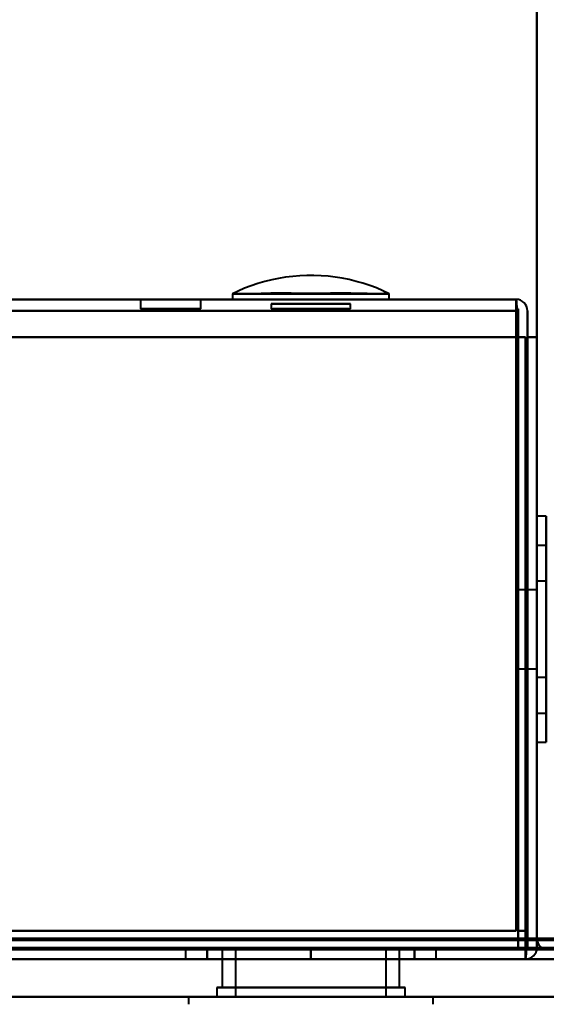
# Model space of a CAD drawing. Header units: millimetres. Extents: x -1321 to 1388, y -120 to 1267.
# Tile 54 of 88: x 355 to 383, y 126 to 178. Entities that reach past the tile are written whole.
import ezdxf

# ---------------------------------------------------------------- set-up
doc = ezdxf.new("R2010")
doc.units = ezdxf.units.MM
doc.layers.add('G-IMPT', color=8, linetype='Continuous', lineweight=40)

# ---------------------------------------------------------------- blocks, each defined once
blk = doc.blocks.new('NEXA 1500 CALQUES_dwg-769064-Droite')
at = {"layer": 'G-IMPT'}
for p, q in [((382.5, 1062.272), (382.5, 129.472)), ((366.335, 163.672), (366.335, 163.372)), ((366.335, 163.672), (366.335, 163.372)), ((366.335, 163.672), (374.665, 163.672)), ((366.335, 163.672), (374.665, 163.672)), ((366.335, 163.672), (374.665, 163.672)), ((366.335, 163.672), (374.665, 163.672)), ((374.665, 163.372), (374.665, 163.672)), ((374.665, 163.372), (374.665, 163.672)), ((381.4, 163.372), (-416.4, 163.372)), ((361.45, 163.372), (361.45, 162.872)), ((363.05, 163.372), (361.45, 163.372)), ((364.65, 163.372), (361.45, 163.372)), ((361.45, 163.372), (363.05, 163.372)), ((364.65, 163.372), (363.05, 163.372)), ((363.05, 163.372), (364.65, 163.372)), ((364.65, 162.872), (364.65, 163.372)), ((374.665, 163.372), (366.335, 163.372)), ((374.665, 163.372), (366.335, 163.372)), ((374.665, 163.372), (366.335, 163.372)), ((374.665, 163.372), (366.335, 163.372)), ((366.335, 163.372), (374.665, 163.372)), ((366.335, 163.372), (374.665, 163.372)), ((366.335, 163.372), (374.665, 163.372)), ((366.335, 163.372), (374.665, 163.372)), ((368.4, 163.144), (368.4, 162.872)), ((368.4, 163.144), (368.4, 162.872)), ((372.6, 163.144), (368.4, 163.144)), ((370.5, 163.144), (368.4, 163.144)), ((368.4, 163.144), (370.5, 163.144)), ((372.6, 163.144), (368.4, 163.144)), ((370.5, 163.144), (368.4, 163.144)), ((368.4, 163.144), (370.5, 163.144)), ((372.6, 163.144), (370.5, 163.144)), ((370.5, 163.144), (372.6, 163.144)), ((372.6, 163.144), (370.5, 163.144)), ((370.5, 163.144), (372.6, 163.144)), ((372.6, 162.872), (372.6, 163.144)), ((372.6, 162.872), (372.6, 163.144)), ((381.4, 162.772), (381.4, 163.372)), ((381.4, 162.772), (381.4, 163.372)), ((381.4, 163.372), (381.4, 162.772)), ((381.4, 163.372), (381.4, 162.772)), ((364.65, 162.872), (361.45, 162.872)), ((364.65, 162.872), (361.45, 162.872)), ((361.45, 162.872), (364.65, 162.872)), ((361.45, 162.872), (364.65, 162.872)), ((368.4, 162.872), (372.6, 162.872)), ((368.4, 162.872), (372.6, 162.872)), ((368.4, 162.872), (372.6, 162.872)), ((368.4, 162.872), (372.6, 162.872)), ((370.5, 162.872), (368.48, 162.872)), ((370.5, 162.872), (368.48, 162.872)), ((370.5, 162.872), (368.48, 162.872)), ((372.52, 162.872), (370.5, 162.872)), ((372.52, 162.872), (370.5, 162.872)), ((372.52, 162.872), (370.5, 162.872)), ((383, 151.872), (382.5, 151.872)), ((383, 151.872), (382.5, 151.872)), ((383, 151.872), (382.5, 151.872)), ((383, 151.872), (382.5, 151.872)), ((382.5, 145.872), (382.5, 151.872)), ((382.5, 151.872), (382.5, 139.872)), ((382.5, 151.872), (382.5, 145.872)), ((382.5, 145.872), (382.5, 151.872)), ((382.5, 151.872), (382.5, 139.872)), ((382.5, 151.872), (382.5, 145.872)), ((382.5, 145.872), (382.5, 151.872)), ((382.5, 151.872), (382.5, 139.872)), ((382.5, 151.872), (382.5, 145.872)), ((382.5, 145.872), (382.5, 151.872)), ((382.5, 151.872), (382.5, 139.872)), ((382.5, 151.872), (382.5, 145.872)), ((383, 139.872), (383, 151.872)), ((383, 139.872), (383, 151.872)), ((383, 151.872), (383, 139.872)), ((383, 151.872), (383, 139.872)), ((383, 139.872), (383, 151.872)), ((383, 139.872), (383, 151.872)), ((383, 151.872), (383, 139.872)), ((383, 151.872), (383, 139.872)), ((383, 139.872), (383, 151.872)), ((383, 139.872), (383, 151.872)), ((383, 151.872), (383, 139.872)), ((383, 151.872), (383, 139.872)), ((383, 139.872), (383, 151.872)), ((383, 139.872), (383, 151.872)), ((383, 151.872), (383, 139.872)), ((383, 151.872), (383, 139.872)), ((383, 150.322), (382.5, 150.322)), ((383, 150.322), (382.5, 150.322)), ((383, 150.322), (382.5, 150.322)), ((383, 150.322), (382.5, 150.322)), ((382.5, 150.322), (382.5, 145.872)), ((382.5, 145.872), (382.5, 150.322)), ((382.5, 150.322), (382.5, 145.872)), ((382.5, 145.872), (382.5, 150.322)), ((382.5, 150.322), (382.5, 145.872)), ((382.5, 145.872), (382.5, 150.322)), ((382.5, 150.322), (382.5, 145.872)), ((382.5, 145.872), (382.5, 150.322)), ((382.5, 141.422), (382.5, 149.983)), ((382.5, 141.422), (382.5, 149.983)), ((382.5, 141.422), (382.5, 149.983)), ((382.5, 141.422), (382.5, 149.983)), ((383, 150.322), (383, 141.762)), ((383, 141.422), (383, 150.322)), ((383, 141.422), (383, 150.322)), ((383, 150.322), (383, 141.762)), ((383, 141.422), (383, 150.322)), ((383, 141.422), (383, 150.322)), ((383, 150.322), (383, 141.762)), ((383, 141.422), (383, 150.322)), ((383, 141.422), (383, 150.322)), ((383, 150.322), (383, 141.762)), ((383, 141.422), (383, 150.322)), ((383, 141.422), (383, 150.322)), ((383, 149.983), (383, 141.422)), ((383, 149.983), (383, 141.422)), ((383, 149.983), (383, 141.422)), ((383, 149.983), (383, 141.422)), ((383, 148.422), (382.5, 148.422)), ((383, 148.422), (382.5, 148.422)), ((383, 148.422), (382.5, 148.422)), ((383, 148.422), (382.5, 148.422)), ((382.5, 148.422), (382.5, 145.872)), ((382.5, 145.872), (382.5, 148.422)), ((382.5, 145.872), (382.5, 148.422)), ((382.5, 148.422), (382.5, 145.872)), ((382.5, 145.872), (382.5, 148.422)), ((382.5, 148.422), (382.5, 145.872)), ((382.5, 145.872), (382.5, 148.422)), ((382.5, 148.422), (382.5, 145.872)), ((383, 148.422), (383, 143.322)), ((383, 148.422), (383, 143.322)), ((383, 143.517), (383, 148.422)), ((383, 143.517), (383, 148.422)), ((383, 148.422), (383, 143.322)), ((383, 148.422), (383, 143.322)), ((383, 143.517), (383, 148.422)), ((383, 148.422), (383, 143.322)), ((383, 148.422), (383, 143.322)), ((383, 143.517), (383, 148.422)), ((383, 148.422), (383, 143.322)), ((383, 148.422), (383, 143.322)), ((382.5, 147.972), (381.5, 147.972)), ((382.5, 147.972), (381.5, 147.972)), ((382.5, 147.972), (381.5, 147.972)), ((382.5, 147.972), (381.5, 147.972)), ((381.5, 143.772), (381.5, 147.972)), ((381.5, 143.772), (381.5, 147.972)), ((381.5, 147.972), (381.5, 143.772)), ((381.5, 147.972), (381.5, 143.772)), ((381.5, 147.972), (381.5, 143.772)), ((381.5, 147.972), (381.5, 143.772)), ((381.5, 143.772), (381.5, 147.972)), ((381.5, 143.772), (381.5, 147.972)), ((381.5, 147.972), (381.5, 143.772)), ((381.5, 147.972), (381.5, 143.772)), ((381.5, 143.772), (381.5, 147.972)), ((381.5, 143.772), (381.5, 147.972)), ((381.5, 147.972), (381.5, 143.772)), ((381.5, 147.972), (381.5, 143.772)), ((381.5, 143.772), (381.5, 147.972)), ((381.5, 143.772), (381.5, 147.972)), ((382.5, 148.228), (382.5, 143.322)), ((382.5, 148.228), (382.5, 143.322)), ((382.5, 148.228), (382.5, 143.322)), ((382.5, 148.228), (382.5, 143.322)), ((382.5, 143.772), (382.5, 147.972)), ((382.5, 145.872), (382.5, 147.972)), ((382.5, 147.972), (382.5, 145.872)), ((382.5, 147.972), (382.5, 145.872)), ((382.5, 143.772), (382.5, 147.972)), ((382.5, 145.872), (382.5, 147.972)), ((382.5, 147.972), (382.5, 145.872)), ((382.5, 143.772), (382.5, 147.972)), ((382.5, 145.872), (382.5, 147.972)), ((382.5, 147.972), (382.5, 145.872)), ((382.5, 143.772), (382.5, 147.972)), ((382.5, 145.872), (382.5, 147.972)), ((383, 143.322), (383, 148.228)), ((383, 143.322), (383, 148.228)), ((383, 143.322), (383, 148.228)), ((383, 143.322), (383, 148.228)), ((382.5, 145.872), (382.5, 143.517)), ((382.5, 143.772), (382.5, 145.872)), ((382.5, 143.322), (382.5, 145.872)), ((382.5, 145.872), (382.5, 143.772)), ((382.5, 139.872), (382.5, 145.872)), ((382.5, 145.872), (382.5, 141.422)), ((382.5, 141.762), (382.5, 145.872)), ((382.5, 145.872), (382.5, 139.872)), ((382.5, 139.872), (382.5, 145.872)), ((382.5, 145.872), (382.5, 141.422)), ((382.5, 141.762), (382.5, 145.872)), ((382.5, 145.872), (382.5, 139.872)), ((382.5, 139.872), (382.5, 145.872)), ((382.5, 145.872), (382.5, 141.422)), ((382.5, 141.762), (382.5, 145.872)), ((382.5, 145.872), (382.5, 139.872)), ((382.5, 139.872), (382.5, 145.872)), ((382.5, 145.872), (382.5, 141.422)), ((382.5, 141.762), (382.5, 145.872)), ((382.5, 145.872), (382.5, 139.872)), ((382.5, 143.322), (382.5, 145.872)), ((382.5, 145.872), (382.5, 143.772)), ((382.5, 143.772), (382.5, 145.872)), ((382.5, 145.872), (382.5, 143.517)), ((382.5, 143.322), (382.5, 145.872)), ((382.5, 145.872), (382.5, 143.772)), ((382.5, 143.772), (382.5, 145.872)), ((382.5, 145.872), (382.5, 143.517)), ((382.5, 143.322), (382.5, 145.872)), ((382.5, 145.872), (382.5, 143.772)), ((382.5, 143.772), (382.5, 145.872)), ((382.5, 145.872), (382.5, 143.517)), ((381.5, 143.772), (382.5, 143.772)), ((381.5, 143.772), (382.5, 143.772)), ((381.5, 143.772), (382.5, 143.772)), ((381.5, 143.772), (382.5, 143.772)), ((382.5, 143.322), (383, 143.322)), ((382.5, 143.322), (383, 143.322)), ((382.5, 143.322), (383, 143.322)), ((382.5, 143.322), (383, 143.322)), ((383, 143.322), (383, 143.517)), ((383, 143.322), (383, 143.517)), ((383, 143.322), (383, 143.517)), ((383, 143.322), (383, 143.517)), ((383, 141.762), (383, 141.422)), ((383, 141.762), (383, 141.422)), ((383, 141.762), (383, 141.422)), ((383, 141.762), (383, 141.422)), ((382.5, 141.422), (383, 141.422)), ((382.5, 141.422), (383, 141.422)), ((382.5, 141.422), (383, 141.422)), ((382.5, 141.422), (383, 141.422)), ((382.5, 139.872), (383, 139.872)), ((382.5, 139.872), (383, 139.872)), ((382.5, 139.872), (383, 139.872)), ((382.5, 139.872), (383, 139.872)), ((382.5, 129.472), (383.1, 129.472)), ((382.5, 129.472), (383.1, 129.472)), ((383.1, 129.472), (382.5, 129.472)), ((383.1, 129.472), (382.5, 129.472)), ((-416.4, 128.872), (416.4, 128.872)), ((363.85, 128.872), (363.85, 128.372)), ((363.85, 128.872), (363.85, 128.372)), ((363.85, 128.872), (363.85, 128.372)), ((363.85, 128.872), (363.85, 128.372)), ((377.15, 128.872), (363.85, 128.872)), ((377.15, 128.872), (363.85, 128.872)), ((363.85, 128.872), (377.15, 128.872)), ((363.85, 128.872), (377.15, 128.872)), ((377.15, 128.872), (363.85, 128.872)), ((377.15, 128.872), (363.85, 128.872)), ((363.85, 128.872), (377.15, 128.872)), ((363.85, 128.872), (377.15, 128.872)), ((377.15, 128.872), (363.85, 128.872)), ((377.15, 128.872), (363.85, 128.872)), ((363.85, 128.872), (377.15, 128.872)), ((363.85, 128.872), (377.15, 128.872)), ((377.15, 128.872), (363.85, 128.872)), ((377.15, 128.872), (363.85, 128.872)), ((363.85, 128.872), (377.15, 128.872)), ((363.85, 128.872), (377.15, 128.872)), ((365.8, 128.872), (365.8, 126.872)), ((365.8, 128.872), (365.8, 126.872)), ((365.8, 128.872), (365.8, 126.872)), ((365.8, 128.872), (365.8, 126.872)), ((365.8, 128.872), (375.2, 128.872)), ((365.8, 128.872), (375.2, 128.872)), ((374.57, 128.872), (365.8, 128.872)), ((366.43, 128.872), (365.8, 128.872)), ((365.8, 128.872), (375.2, 128.872)), ((365.8, 128.872), (375.2, 128.872)), ((374.57, 128.872), (365.8, 128.872)), ((366.43, 128.872), (365.8, 128.872)), ((365.8, 128.872), (375.2, 128.872)), ((365.8, 128.872), (375.2, 128.872)), ((374.57, 128.872), (365.8, 128.872)), ((366.43, 128.872), (365.8, 128.872)), ((365.8, 128.872), (375.2, 128.872)), ((365.8, 128.872), (375.2, 128.872)), ((374.57, 128.872), (365.8, 128.872)), ((366.43, 128.872), (365.8, 128.872)), ((375.2, 128.872), (366.43, 128.872)), ((375.2, 128.872), (366.43, 128.872)), ((375.2, 128.872), (366.43, 128.872)), ((375.2, 128.872), (366.43, 128.872)), ((366.5, 128.872), (366.5, 126.372)), ((366.5, 128.872), (366.5, 126.372)), ((366.5, 128.872), (366.5, 126.372)), ((366.5, 128.872), (366.5, 126.372)), ((366.5, 128.872), (369.378, 128.872)), ((366.5, 128.872), (371.622, 128.872)), ((374.5, 128.872), (366.5, 128.872)), ((374.5, 128.872), (366.5, 128.872)), ((366.5, 128.872), (369.378, 128.872)), ((366.5, 128.872), (371.622, 128.872)), ((374.5, 128.872), (366.5, 128.872)), ((374.5, 128.872), (366.5, 128.872)), ((366.5, 128.872), (369.378, 128.872)), ((366.5, 128.872), (371.622, 128.872)), ((374.5, 128.872), (366.5, 128.872)), ((374.5, 128.872), (366.5, 128.872)), ((366.5, 128.872), (369.378, 128.872)), ((366.5, 128.872), (371.622, 128.872)), ((374.5, 128.872), (366.5, 128.872)), ((374.5, 128.872), (366.5, 128.872)), ((369.378, 128.872), (374.5, 128.872)), ((369.378, 128.872), (374.5, 128.872)), ((369.378, 128.872), (374.5, 128.872)), ((369.378, 128.872), (374.5, 128.872)), ((374.5, 126.372), (374.5, 128.872)), ((374.5, 126.372), (374.5, 128.872)), ((374.5, 126.372), (374.5, 128.872)), ((374.5, 126.372), (374.5, 128.872)), ((375.2, 126.872), (375.2, 128.872)), ((375.2, 126.872), (375.2, 128.872)), ((375.2, 126.872), (375.2, 128.872)), ((375.2, 126.872), (375.2, 128.872)), ((377.15, 128.372), (377.15, 128.872)), ((377.15, 128.372), (377.15, 128.872)), ((377.15, 128.372), (377.15, 128.872)), ((377.15, 128.372), (377.15, 128.872)), ((381.9, 128.972), (381.9, 128.372)), ((381.9, 128.972), (381.9, 128.372)), ((381.9, 128.372), (381.9, 128.972)), ((381.9, 128.372), (381.9, 128.972)), ((400.5, 128.372), (-417.5, 128.372)), ((400.5, 128.372), (-417.5, 128.372)), ((-416.9, 128.372), (416.9, 128.372)), ((-416.9, 128.372), (381.9, 128.372)), ((363.85, 128.372), (370.5, 128.372)), ((363.85, 128.372), (377.15, 128.372)), ((370.5, 128.372), (363.85, 128.372)), ((363.85, 128.372), (370.5, 128.372)), ((363.85, 128.372), (377.15, 128.372)), ((370.5, 128.372), (363.85, 128.372)), ((363.85, 128.372), (370.5, 128.372)), ((363.85, 128.372), (377.15, 128.372)), ((370.5, 128.372), (363.85, 128.372)), ((363.85, 128.372), (370.5, 128.372)), ((363.85, 128.372), (377.15, 128.372)), ((370.5, 128.372), (363.85, 128.372)), ((370.5, 128.372), (377.15, 128.372)), ((377.15, 128.372), (370.5, 128.372)), ((370.5, 128.372), (377.15, 128.372)), ((377.15, 128.372), (370.5, 128.372)), ((370.5, 128.372), (377.15, 128.372)), ((377.15, 128.372), (370.5, 128.372)), ((370.5, 128.372), (377.15, 128.372)), ((377.15, 128.372), (370.5, 128.372)), ((365.5, 126.872), (365.5, 126.372)), ((365.5, 126.872), (365.5, 126.372)), ((365.5, 126.872), (365.5, 126.372)), ((365.5, 126.872), (365.5, 126.372)), ((370.5, 126.872), (365.5, 126.872)), ((365.5, 126.872), (370.5, 126.872)), ((370.5, 126.872), (365.5, 126.872)), ((365.5, 126.872), (370.5, 126.872)), ((370.5, 126.872), (365.5, 126.872)), ((365.5, 126.872), (370.5, 126.872)), ((370.5, 126.872), (365.5, 126.872)), ((365.5, 126.872), (370.5, 126.872)), ((365.8, 126.872), (368.15, 126.872)), ((372.85, 126.872), (365.8, 126.872)), ((365.8, 126.872), (368.15, 126.872)), ((372.85, 126.872), (365.8, 126.872)), ((365.8, 126.872), (368.15, 126.872)), ((372.85, 126.872), (365.8, 126.872)), ((365.8, 126.872), (368.15, 126.872)), ((372.85, 126.872), (365.8, 126.872)), ((366.43, 126.872), (375.2, 126.872)), ((366.43, 126.872), (375.2, 126.872)), ((366.43, 126.872), (375.2, 126.872)), ((366.43, 126.872), (375.2, 126.872)), ((368.15, 126.872), (374.57, 126.872)), ((375.2, 126.872), (368.15, 126.872)), ((368.15, 126.872), (374.57, 126.872)), ((375.2, 126.872), (368.15, 126.872)), ((368.15, 126.872), (374.57, 126.872)), ((375.2, 126.872), (368.15, 126.872)), ((368.15, 126.872), (374.57, 126.872)), ((375.2, 126.872), (368.15, 126.872)), ((375.5, 126.872), (370.5, 126.872)), ((370.5, 126.872), (375.5, 126.872)), ((375.5, 126.872), (370.5, 126.872)), ((370.5, 126.872), (375.5, 126.872)), ((375.5, 126.872), (370.5, 126.872)), ((370.5, 126.872), (375.5, 126.872)), ((375.5, 126.872), (370.5, 126.872)), ((370.5, 126.872), (375.5, 126.872)), ((375.5, 126.372), (375.5, 126.872)), ((375.5, 126.372), (375.5, 126.872)), ((375.5, 126.372), (375.5, 126.872)), ((375.5, 126.372), (375.5, 126.872)), ((400.5, 126.372), (-417.5, 126.372)), ((400.5, 126.372), (-417.5, 126.372)), ((364, 126.372), (364, 125.972)), ((364, 126.372), (364, 125.972)), ((364, 126.372), (364, 125.972)), ((364, 126.372), (364, 125.972)), ((364, 126.372), (376.739, 126.372)), ((364, 126.372), (376.739, 126.372)), ((364, 126.372), (376.739, 126.372)), ((364, 126.372), (376.739, 126.372)), ((376.739, 126.372), (364, 126.372)), ((376.739, 126.372), (364, 126.372)), ((376.739, 126.372), (364, 126.372)), ((376.739, 126.372), (364, 126.372)), ((364.261, 126.372), (377, 126.372)), ((364.261, 126.372), (377, 126.372)), ((364.261, 126.372), (377, 126.372)), ((364.261, 126.372), (377, 126.372)), ((377, 126.372), (364.261, 126.372)), ((377, 126.372), (364.261, 126.372)), ((377, 126.372), (364.261, 126.372)), ((377, 126.372), (364.261, 126.372)), ((370.5, 126.372), (365.5, 126.372)), ((365.5, 126.372), (370.5, 126.372)), ((370.5, 126.372), (365.5, 126.372)), ((365.5, 126.372), (370.5, 126.372)), ((370.5, 126.372), (365.5, 126.372)), ((365.5, 126.372), (370.5, 126.372)), ((370.5, 126.372), (365.5, 126.372)), ((365.5, 126.372), (370.5, 126.372)), ((371.622, 126.372), (366.5, 126.372)), ((366.5, 126.372), (371.622, 126.372)), ((371.622, 126.372), (366.5, 126.372)), ((366.5, 126.372), (371.622, 126.372)), ((371.622, 126.372), (366.5, 126.372)), ((366.5, 126.372), (371.622, 126.372)), ((371.622, 126.372), (366.5, 126.372)), ((366.5, 126.372), (371.622, 126.372)), ((374.5, 126.372), (369.378, 126.372)), ((369.378, 126.372), (374.5, 126.372)), ((374.5, 126.372), (369.378, 126.372)), ((369.378, 126.372), (374.5, 126.372)), ((374.5, 126.372), (369.378, 126.372)), ((369.378, 126.372), (374.5, 126.372)), ((374.5, 126.372), (369.378, 126.372)), ((369.378, 126.372), (374.5, 126.372)), ((375.5, 126.372), (370.5, 126.372)), ((370.5, 126.372), (375.5, 126.372)), ((375.5, 126.372), (370.5, 126.372)), ((370.5, 126.372), (375.5, 126.372)), ((375.5, 126.372), (370.5, 126.372)), ((370.5, 126.372), (375.5, 126.372)), ((375.5, 126.372), (370.5, 126.372)), ((370.5, 126.372), (375.5, 126.372)), ((377, 125.972), (377, 126.372)), ((377, 125.972), (377, 126.372)), ((377, 125.972), (377, 126.372)), ((377, 125.972), (377, 126.372))]:
    blk.add_line(p, q, dxfattribs=at)
at = {"layer": 'G-IMPT', "flags": 128}
for points in [[(382.5, 1062.272), (382.5, 837.047), (382.5, 611.822), (382.5, 386.597), (382.5, 161.372)], [(382.5, 161.372), (382.5, 386.597), (382.5, 611.822), (382.5, 837.047), (382.5, 1062.272)], [(382.5, 161.372), (382.5, 386.597), (382.5, 611.822), (382.5, 837.047), (382.5, 1062.272)], [(382.5, 1062.272), (382.5, 837.047), (382.5, 611.822), (382.5, 386.597), (382.5, 161.372)], [(374.665, 163.672), (374.323, 163.832), (373.976, 163.978), (373.623, 164.11), (373.264, 164.228), (372.902, 164.331), (372.535, 164.42), (372.166, 164.494), (371.793, 164.553), (371.419, 164.597), (371.043, 164.627), (370.666, 164.641), (370.289, 164.64), (369.912, 164.624), (369.537, 164.593), (369.162, 164.547), (368.79, 164.486), (368.421, 164.41), (368.055, 164.32), (367.693, 164.215), (367.335, 164.095), (366.983, 163.962), (366.636, 163.814), (366.335, 163.672)], [(374.665, 163.672), (374.323, 163.832), (373.976, 163.978), (373.623, 164.11), (373.264, 164.228), (372.902, 164.331), (372.535, 164.42), (372.166, 164.494), (371.793, 164.553), (371.419, 164.597), (371.043, 164.627), (370.666, 164.641), (370.289, 164.64), (369.912, 164.624), (369.537, 164.593), (369.162, 164.547), (368.79, 164.486), (368.421, 164.41), (368.055, 164.32), (367.693, 164.215), (367.335, 164.095), (366.983, 163.962), (366.636, 163.814), (366.335, 163.672)], [(-416.4, 163.372), (-216.95, 163.372), (-17.5, 163.372), (181.95, 163.372), (381.4, 163.372)], [(381.4, 163.372), (181.95, 163.372), (-17.5, 163.372), (-216.95, 163.372), (-416.4, 163.372)], [(-416.4, 163.372), (-216.95, 163.372), (-17.5, 163.372), (181.95, 163.372), (381.4, 163.372)], [(381.4, 163.372), (181.95, 163.372), (-17.5, 163.372), (-216.95, 163.372), (-416.4, 163.372)], [(381.4, 163.372), (381.4, 163.247), (381.4, 163.122), (381.4, 162.997), (381.4, 162.872)], [(381.4, 163.372), (381.413, 163.247), (381.425, 163.122), (381.438, 162.997), (381.45, 162.872)], [(381.45, 162.872), (381.438, 162.997), (381.425, 163.122), (381.413, 163.247), (381.4, 163.372)], [(381.4, 162.872), (381.4, 162.997), (381.4, 163.122), (381.4, 163.247), (381.4, 163.372)], [(-416.4, 162.772), (-216.95, 162.772), (-17.5, 162.772), (181.95, 162.772), (381.4, 162.772)], [(381.4, 162.772), (181.95, 162.772), (-17.5, 162.772), (-216.95, 162.772), (-416.4, 162.772)], [(381.4, 162.772), (181.95, 162.772), (-17.5, 162.772), (-216.95, 162.772), (-416.4, 162.772)], [(-416.4, 162.772), (-216.95, 162.772), (-17.5, 162.772), (181.95, 162.772), (381.4, 162.772)], [(381.4, 129.872), (381.413, 138.122), (381.425, 146.372), (381.438, 154.622), (381.45, 162.872)], [(381.45, 162.872), (381.438, 154.622), (381.425, 146.372), (381.413, 138.122), (381.4, 129.872)], [(381.4, 162.872), (381.4, 154.622), (381.4, 146.372), (381.4, 138.122), (381.4, 129.872)], [(381.4, 129.872), (381.4, 138.122), (381.4, 146.372), (381.4, 154.622), (381.4, 162.872)], [(381.4, 162.772), (381.4, 162.422), (381.4, 162.072), (381.4, 161.722), (381.4, 161.372)], [(381.4, 161.372), (381.4, 161.722), (381.4, 162.072), (381.4, 162.422), (381.4, 162.772)], [(381.4, 162.772), (381.4, 162.422), (381.4, 162.072), (381.4, 161.722), (381.4, 161.372)], [(381.4, 161.372), (381.4, 161.722), (381.4, 162.072), (381.4, 162.422), (381.4, 162.772)], [(381.45, 162.872), (381.463, 154.372), (381.475, 145.872), (381.488, 137.372), (381.5, 128.872)], [(381.5, 128.872), (381.488, 137.372), (381.475, 145.872), (381.463, 154.372), (381.45, 162.872)], [(381.45, 162.872), (381.463, 154.622), (381.475, 146.372), (381.488, 138.122), (381.5, 129.872)], [(381.5, 129.872), (381.488, 138.122), (381.475, 146.372), (381.463, 154.622), (381.45, 162.872)], [(381.5, 162.872), (381.5, 154.622), (381.5, 146.372), (381.5, 138.122), (381.5, 129.872)], [(381.5, 129.872), (381.5, 138.122), (381.5, 146.372), (381.5, 154.622), (381.5, 162.872)], [(381.5, 162.872), (381.5, 154.372), (381.5, 145.872), (381.5, 137.372), (381.5, 128.872)], [(381.5, 128.872), (381.5, 137.372), (381.5, 145.872), (381.5, 154.372), (381.5, 162.872)], [(382, 161.372), (382, 161.722), (382, 162.072), (382, 162.422), (382, 162.772)], [(382, 162.772), (382, 162.422), (382, 162.072), (382, 161.722), (382, 161.372)], [(382, 161.372), (382, 161.722), (382, 162.072), (382, 162.422), (382, 162.772)], [(382, 162.772), (382, 162.422), (382, 162.072), (382, 161.722), (382, 161.372)], [(381.4, 161.372), (181.95, 161.372), (-17.5, 161.372), (-216.95, 161.372), (-416.4, 161.372)], [(381.9, 161.372), (182.325, 161.372), (-17.25, 161.372), (-216.825, 161.372), (-416.4, 161.372)], [(381.4, 161.372), (181.95, 161.372), (-17.5, 161.372), (-216.95, 161.372), (-416.4, 161.372)], [(-416.4, 161.372), (-216.825, 161.372), (-17.25, 161.372), (182.325, 161.372), (381.9, 161.372)], [(-416.4, 161.372), (-216.95, 161.372), (-17.5, 161.372), (181.95, 161.372), (381.4, 161.372)], [(381.9, 161.372), (182.325, 161.372), (-17.25, 161.372), (-216.825, 161.372), (-416.4, 161.372)], [(-416.4, 161.372), (-216.825, 161.372), (-17.25, 161.372), (182.325, 161.372), (381.9, 161.372)], [(-416.4, 161.372), (-216.95, 161.372), (-17.5, 161.372), (181.95, 161.372), (381.4, 161.372)], [(381.4, 129.872), (381.4, 137.747), (381.4, 145.622), (381.4, 153.497), (381.4, 161.372)], [(381.9, 161.372), (381.775, 161.372), (381.65, 161.372), (381.525, 161.372), (381.4, 161.372)], [(381.4, 129.872), (381.4, 137.747), (381.4, 145.622), (381.4, 153.497), (381.4, 161.372)], [(381.4, 161.372), (381.525, 161.372), (381.65, 161.372), (381.775, 161.372), (381.9, 161.372)], [(381.9, 161.372), (381.775, 161.372), (381.65, 161.372), (381.525, 161.372), (381.4, 161.372)], [(381.4, 161.372), (381.4, 153.497), (381.4, 145.622), (381.4, 137.747), (381.4, 129.872)], [(381.4, 161.372), (381.525, 161.372), (381.65, 161.372), (381.775, 161.372), (381.9, 161.372)], [(381.4, 161.372), (381.4, 153.497), (381.4, 145.622), (381.4, 137.747), (381.4, 129.872)], [(381.9, 129.472), (381.9, 137.447), (381.9, 145.422), (381.9, 153.397), (381.9, 161.372)], [(381.9, 161.372), (381.9, 153.272), (381.9, 145.172), (381.9, 137.072), (381.9, 128.972)], [(381.9, 128.972), (381.9, 137.072), (381.9, 145.172), (381.9, 153.272), (381.9, 161.372)], [(381.9, 161.372), (381.9, 153.397), (381.9, 145.422), (381.9, 137.447), (381.9, 129.472)], [(381.9, 128.922), (381.9, 137.035), (381.9, 145.147), (381.9, 153.26), (381.9, 161.372)], [(381.9, 161.372), (381.9, 153.397), (381.9, 145.422), (381.9, 137.447), (381.9, 129.472)], [(381.9, 129.472), (381.9, 137.447), (381.9, 145.422), (381.9, 153.397), (381.9, 161.372)], [(381.9, 161.372), (381.9, 153.26), (381.9, 145.147), (381.9, 137.035), (381.9, 128.922)], [(382, 161.372), (381.987, 153.26), (381.975, 145.147), (381.962, 137.035), (381.95, 128.922)], [(381.95, 128.922), (381.962, 137.035), (381.975, 145.147), (381.987, 153.26), (382, 161.372)], [(382, 129.872), (382, 137.747), (382, 145.622), (382, 153.497), (382, 161.372)], [(382, 161.372), (382, 153.497), (382, 145.622), (382, 137.747), (382, 129.872)], [(382, 161.372), (382.125, 161.372), (382.25, 161.372), (382.375, 161.372), (382.5, 161.372)], [(382.5, 161.372), (382.375, 161.372), (382.25, 161.372), (382.125, 161.372), (382, 161.372)], [(382, 129.872), (382, 137.747), (382, 145.622), (382, 153.497), (382, 161.372)], [(382, 161.372), (382, 153.272), (382, 145.172), (382, 137.072), (382, 128.972)], [(382, 128.972), (382, 137.072), (382, 145.172), (382, 153.272), (382, 161.372)], [(382, 161.372), (382, 153.497), (382, 145.622), (382, 137.747), (382, 129.872)], [(382.5, 161.372), (382.375, 161.372), (382.25, 161.372), (382.125, 161.372), (382, 161.372)], [(382, 161.372), (382.125, 161.372), (382.25, 161.372), (382.375, 161.372), (382.5, 161.372)], [(382.5, 129.472), (382.5, 137.447), (382.5, 145.422), (382.5, 153.397), (382.5, 161.372)], [(382.5, 161.372), (382.5, 153.397), (382.5, 145.422), (382.5, 137.447), (382.5, 129.472)], [(382.5, 128.972), (382.5, 137.072), (382.5, 145.172), (382.5, 153.272), (382.5, 161.372)], [(382.5, 129.472), (382.5, 137.447), (382.5, 145.422), (382.5, 153.397), (382.5, 161.372)], [(382.5, 161.372), (382.5, 153.272), (382.5, 145.172), (382.5, 137.072), (382.5, 128.972)], [(382.5, 128.972), (382.5, 137.072), (382.5, 145.172), (382.5, 153.272), (382.5, 161.372)], [(382.5, 161.372), (382.5, 153.397), (382.5, 145.422), (382.5, 137.447), (382.5, 129.472)], [(382.5, 161.372), (382.5, 153.272), (382.5, 145.172), (382.5, 137.072), (382.5, 128.972)], [(-416.4, 129.872), (-216.95, 129.872), (-17.5, 129.872), (181.95, 129.872), (381.4, 129.872)], [(381.4, 129.872), (181.95, 129.872), (-17.5, 129.872), (-216.95, 129.872), (-416.4, 129.872)], [(-416.4, 129.872), (-216.95, 129.872), (-17.5, 129.872), (181.95, 129.872), (381.4, 129.872)], [(381.4, 129.872), (181.95, 129.872), (-17.5, 129.872), (-216.95, 129.872), (-416.4, 129.872)], [(381.4, 129.872), (181.95, 129.872), (-17.5, 129.872), (-216.95, 129.872), (-416.4, 129.872)], [(-416.4, 129.872), (-216.95, 129.872), (-17.5, 129.872), (181.95, 129.872), (381.4, 129.872)], [(-416.4, 129.872), (-216.95, 129.872), (-17.5, 129.872), (181.95, 129.872), (381.4, 129.872)], [(381.4, 129.872), (181.95, 129.872), (-17.5, 129.872), (-216.95, 129.872), (-416.4, 129.872)], [(381.5, 129.872), (381.625, 129.872), (381.75, 129.872), (381.875, 129.872), (382, 129.872)], [(382, 129.872), (381.875, 129.872), (381.75, 129.872), (381.625, 129.872), (381.5, 129.872)], [(381.5, 129.872), (381.625, 129.872), (381.75, 129.872), (381.875, 129.872), (382, 129.872)], [(382, 129.872), (381.875, 129.872), (381.75, 129.872), (381.625, 129.872), (381.5, 129.872)], [(-416.4, 129.472), (-208.2, 129.472), (0, 129.472), (208.2, 129.472), (416.4, 129.472)], [(416.4, 129.472), (208.2, 129.472), (0, 129.472), (-208.2, 129.472), (-416.4, 129.472)], [(-416.4, 129.472), (-216.825, 129.472), (-17.25, 129.472), (182.325, 129.472), (381.9, 129.472)], [(381.9, 129.472), (182.325, 129.472), (-17.25, 129.472), (-216.825, 129.472), (-416.4, 129.472)], [(381.9, 129.472), (182.325, 129.472), (-17.25, 129.472), (-216.825, 129.472), (-416.4, 129.472)], [(-416.4, 129.472), (-216.825, 129.472), (-17.25, 129.472), (182.325, 129.472), (381.9, 129.472)], [(-416.4, 129.372), (-208.2, 129.372), (0, 129.372), (208.2, 129.372), (416.4, 129.372)], [(416.4, 129.372), (208.2, 129.372), (0, 129.372), (-208.2, 129.372), (-416.4, 129.372)], [(416.4, 129.372), (208.2, 129.372), (0, 129.372), (-208.2, 129.372), (-416.4, 129.372)], [(-416.4, 129.372), (-208.2, 129.372), (0, 129.372), (208.2, 129.372), (416.4, 129.372)], [(-416.4, 129.372), (-208.2, 129.372), (0, 129.372), (208.2, 129.372), (416.4, 129.372)], [(416.4, 129.372), (208.2, 129.372), (0, 129.372), (-208.2, 129.372), (-416.4, 129.372)], [(381.9, 129.472), (382.55, 129.472), (383.2, 129.472), (383.85, 129.472), (384.5, 129.472)], [(384.5, 129.472), (383.85, 129.472), (383.2, 129.472), (382.55, 129.472), (381.9, 129.472)], [(381.9, 128.972), (381.9, 129.097), (381.9, 129.222), (381.9, 129.347), (381.9, 129.472)], [(384.5, 129.472), (383.85, 129.472), (383.2, 129.472), (382.55, 129.472), (381.9, 129.472)], [(381.9, 129.472), (382.55, 129.472), (383.2, 129.472), (383.85, 129.472), (384.5, 129.472)], [(381.9, 129.472), (381.9, 129.347), (381.9, 129.222), (381.9, 129.097), (381.9, 128.972)], [(381.9, 129.472), (381.9, 129.347), (381.9, 129.222), (381.9, 129.097), (381.9, 128.972)], [(381.9, 128.972), (381.9, 129.097), (381.9, 129.222), (381.9, 129.347), (381.9, 129.472)], [(383, 129.472), (382.875, 129.472), (382.75, 129.472), (382.625, 129.472), (382.5, 129.472)], [(382.5, 129.472), (382.625, 129.472), (382.75, 129.472), (382.875, 129.472), (383, 129.472)], [(383, 129.422), (382.875, 129.435), (382.75, 129.447), (382.625, 129.46), (382.5, 129.472)], [(382.5, 129.472), (382.625, 129.46), (382.75, 129.447), (382.875, 129.435), (383, 129.422)], [(383, 129.422), (391.25, 129.435), (399.5, 129.447), (407.75, 129.46), (416, 129.472)], [(416, 129.472), (407.75, 129.46), (399.5, 129.447), (391.25, 129.435), (383, 129.422)], [(383, 129.472), (391.25, 129.472), (399.5, 129.472), (407.75, 129.472), (416, 129.472)], [(417, 129.372), (408.5, 129.385), (400, 129.397), (391.5, 129.41), (383, 129.422)], [(383, 129.422), (391.5, 129.41), (400, 129.397), (408.5, 129.385), (417, 129.372)], [(416, 129.372), (407.75, 129.385), (399.5, 129.397), (391.25, 129.41), (383, 129.422)], [(383, 129.422), (391.25, 129.41), (399.5, 129.397), (407.75, 129.385), (416, 129.372)], [(416.9, 128.972), (208.45, 128.972), (0, 128.972), (-208.45, 128.972), (-416.9, 128.972)], [(-416.9, 128.972), (-208.45, 128.972), (0, 128.972), (208.45, 128.972), (416.9, 128.972)], [(-416.9, 128.972), (-208.45, 128.972), (0, 128.972), (208.45, 128.972), (416.9, 128.972)], [(416.9, 128.972), (208.45, 128.972), (0, 128.972), (-208.45, 128.972), (-416.9, 128.972)], [(-416.9, 128.972), (-208.45, 128.972), (0, 128.972), (208.45, 128.972), (416.9, 128.972)], [(416.9, 128.972), (208.45, 128.972), (0, 128.972), (-208.45, 128.972), (-416.9, 128.972)], [(-416.9, 128.972), (-217.2, 128.972), (-17.5, 128.972), (182.2, 128.972), (381.9, 128.972)], [(381.9, 128.972), (182.2, 128.972), (-17.5, 128.972), (-217.2, 128.972), (-416.9, 128.972)], [(-416.9, 128.972), (-217.2, 128.972), (-17.5, 128.972), (182.2, 128.972), (381.9, 128.972)], [(381.9, 128.972), (182.2, 128.972), (-17.5, 128.972), (-217.2, 128.972), (-416.9, 128.972)], [(-416.9, 128.972), (-217.2, 128.972), (-17.5, 128.972), (182.2, 128.972), (381.9, 128.972)], [(381.9, 128.972), (182.2, 128.972), (-17.5, 128.972), (-217.2, 128.972), (-416.9, 128.972)], [(416.9, 128.872), (208.45, 128.872), (0, 128.872), (-208.45, 128.872), (-416.9, 128.872)], [(-416.9, 128.872), (-208.45, 128.872), (0, 128.872), (208.45, 128.872), (416.9, 128.872)], [(381.9, 128.872), (182.2, 128.872), (-17.5, 128.872), (-217.2, 128.872), (-416.9, 128.872)], [(-416.9, 128.872), (-217.2, 128.872), (-17.5, 128.872), (182.2, 128.872), (381.9, 128.872)], [(381.5, 128.872), (182, 128.872), (-17.5, 128.872), (-217, 128.872), (-416.5, 128.872)], [(-416.5, 128.872), (-217, 128.872), (-17.5, 128.872), (182, 128.872), (381.5, 128.872)], [(381.5, 128.872), (182, 128.872), (-17.5, 128.872), (-217, 128.872), (-416.5, 128.872)], [(-416.5, 128.872), (-217, 128.872), (-17.5, 128.872), (182, 128.872), (381.5, 128.872)], [(416.4, 128.872), (208.2, 128.872), (0, 128.872), (-208.2, 128.872), (-416.4, 128.872)], [(-416.4, 128.872), (-208.2, 128.872), (0, 128.872), (208.2, 128.872), (416.4, 128.872)], [(416.4, 128.872), (208.2, 128.872), (0, 128.872), (-208.2, 128.872), (-416.4, 128.872)], [(-416.4, 128.872), (-208.2, 128.872), (0, 128.872), (208.2, 128.872), (416.4, 128.872)], [(-416.4, 128.872), (-208.2, 128.872), (0, 128.872), (208.2, 128.872), (416.4, 128.872)], [(416.4, 128.872), (208.2, 128.872), (0, 128.872), (-208.2, 128.872), (-416.4, 128.872)], [(-416.4, 128.872), (-208.2, 128.872), (0, 128.872), (208.2, 128.872), (416.4, 128.872)], [(416.4, 128.872), (208.2, 128.872), (0, 128.872), (-208.2, 128.872), (-416.4, 128.872)], [(-416.4, 128.872), (-208.2, 128.872), (0, 128.872), (208.2, 128.872), (416.4, 128.872)], [(416.4, 128.872), (208.2, 128.872), (0, 128.872), (-208.2, 128.872), (-416.4, 128.872)], [(416.4, 128.872), (208.2, 128.872), (0, 128.872), (-208.2, 128.872), (-416.4, 128.872)], [(-416.4, 128.872), (-208.2, 128.872), (0, 128.872), (208.2, 128.872), (416.4, 128.872)], [(370.5, 128.872), (369.125, 128.872), (367.75, 128.872), (366.375, 128.872), (365, 128.872)], [(365, 128.872), (365, 128.747), (365, 128.622), (365, 128.497), (365, 128.372)], [(365, 128.372), (365, 128.497), (365, 128.622), (365, 128.747), (365, 128.872)], [(365, 128.872), (365, 128.747), (365, 128.622), (365, 128.497), (365, 128.372)], [(365, 128.372), (365, 128.497), (365, 128.622), (365, 128.747), (365, 128.872)], [(365, 128.872), (366.375, 128.872), (367.75, 128.872), (369.125, 128.872), (370.5, 128.872)], [(370.5, 128.872), (369.125, 128.872), (367.75, 128.872), (366.375, 128.872), (365, 128.872)], [(365, 128.872), (366.375, 128.872), (367.75, 128.872), (369.125, 128.872), (370.5, 128.872)], [(370.5, 128.872), (369.125, 128.872), (367.75, 128.872), (366.375, 128.872), (365, 128.872)], [(365, 128.872), (365, 128.747), (365, 128.622), (365, 128.497), (365, 128.372)], [(365, 128.372), (365, 128.497), (365, 128.622), (365, 128.747), (365, 128.872)], [(365, 128.872), (365, 128.747), (365, 128.622), (365, 128.497), (365, 128.372)], [(365, 128.372), (365, 128.497), (365, 128.622), (365, 128.747), (365, 128.872)], [(365, 128.872), (366.375, 128.872), (367.75, 128.872), (369.125, 128.872), (370.5, 128.872)], [(370.5, 128.872), (369.125, 128.872), (367.75, 128.872), (366.375, 128.872), (365, 128.872)], [(365, 128.872), (366.375, 128.872), (367.75, 128.872), (369.125, 128.872), (370.5, 128.872)], [(370.5, 128.872), (369.125, 128.872), (367.75, 128.872), (366.375, 128.872), (365, 128.872)], [(365, 128.872), (365, 128.747), (365, 128.622), (365, 128.497), (365, 128.372)], [(365, 128.372), (365, 128.497), (365, 128.622), (365, 128.747), (365, 128.872)], [(365, 128.872), (365, 128.747), (365, 128.622), (365, 128.497), (365, 128.372)], [(365, 128.372), (365, 128.497), (365, 128.622), (365, 128.747), (365, 128.872)], [(365, 128.872), (366.375, 128.872), (367.75, 128.872), (369.125, 128.872), (370.5, 128.872)], [(370.5, 128.872), (369.125, 128.872), (367.75, 128.872), (366.375, 128.872), (365, 128.872)], [(365, 128.872), (366.375, 128.872), (367.75, 128.872), (369.125, 128.872), (370.5, 128.872)], [(370.5, 128.872), (369.125, 128.872), (367.75, 128.872), (366.375, 128.872), (365, 128.872)], [(365, 128.872), (365, 128.747), (365, 128.622), (365, 128.497), (365, 128.372)], [(365, 128.372), (365, 128.497), (365, 128.622), (365, 128.747), (365, 128.872)], [(365, 128.872), (365, 128.747), (365, 128.622), (365, 128.497), (365, 128.372)], [(365, 128.372), (365, 128.497), (365, 128.622), (365, 128.747), (365, 128.872)], [(365, 128.872), (366.375, 128.872), (367.75, 128.872), (369.125, 128.872), (370.5, 128.872)], [(370.5, 128.872), (369.125, 128.872), (367.75, 128.872), (366.375, 128.872), (365, 128.872)], [(365, 128.872), (366.375, 128.872), (367.75, 128.872), (369.125, 128.872), (370.5, 128.872)], [(370.5, 128.372), (370.5, 128.497), (370.5, 128.622), (370.5, 128.747), (370.5, 128.872)], [(376, 128.872), (374.625, 128.872), (373.25, 128.872), (371.875, 128.872), (370.5, 128.872)], [(370.5, 128.872), (370.5, 128.747), (370.5, 128.622), (370.5, 128.497), (370.5, 128.372)], [(370.5, 128.372), (370.5, 128.497), (370.5, 128.622), (370.5, 128.747), (370.5, 128.872)], [(370.5, 128.872), (371.875, 128.872), (373.25, 128.872), (374.625, 128.872), (376, 128.872)], [(370.5, 128.872), (370.5, 128.747), (370.5, 128.622), (370.5, 128.497), (370.5, 128.372)], [(376, 128.872), (374.625, 128.872), (373.25, 128.872), (371.875, 128.872), (370.5, 128.872)], [(370.5, 128.872), (371.875, 128.872), (373.25, 128.872), (374.625, 128.872), (376, 128.872)], [(370.5, 128.372), (370.5, 128.497), (370.5, 128.622), (370.5, 128.747), (370.5, 128.872)], [(376, 128.872), (374.625, 128.872), (373.25, 128.872), (371.875, 128.872), (370.5, 128.872)], [(370.5, 128.872), (370.5, 128.747), (370.5, 128.622), (370.5, 128.497), (370.5, 128.372)], [(370.5, 128.372), (370.5, 128.497), (370.5, 128.622), (370.5, 128.747), (370.5, 128.872)], [(370.5, 128.872), (371.875, 128.872), (373.25, 128.872), (374.625, 128.872), (376, 128.872)], [(370.5, 128.872), (370.5, 128.747), (370.5, 128.622), (370.5, 128.497), (370.5, 128.372)], [(376, 128.872), (374.625, 128.872), (373.25, 128.872), (371.875, 128.872), (370.5, 128.872)], [(370.5, 128.872), (371.875, 128.872), (373.25, 128.872), (374.625, 128.872), (376, 128.872)], [(370.5, 128.372), (370.5, 128.497), (370.5, 128.622), (370.5, 128.747), (370.5, 128.872)], [(376, 128.872), (374.625, 128.872), (373.25, 128.872), (371.875, 128.872), (370.5, 128.872)], [(370.5, 128.872), (370.5, 128.747), (370.5, 128.622), (370.5, 128.497), (370.5, 128.372)], [(370.5, 128.372), (370.5, 128.497), (370.5, 128.622), (370.5, 128.747), (370.5, 128.872)], [(370.5, 128.872), (371.875, 128.872), (373.25, 128.872), (374.625, 128.872), (376, 128.872)], [(370.5, 128.872), (370.5, 128.747), (370.5, 128.622), (370.5, 128.497), (370.5, 128.372)], [(376, 128.872), (374.625, 128.872), (373.25, 128.872), (371.875, 128.872), (370.5, 128.872)], [(370.5, 128.872), (371.875, 128.872), (373.25, 128.872), (374.625, 128.872), (376, 128.872)], [(370.5, 128.372), (370.5, 128.497), (370.5, 128.622), (370.5, 128.747), (370.5, 128.872)], [(376, 128.872), (374.625, 128.872), (373.25, 128.872), (371.875, 128.872), (370.5, 128.872)], [(370.5, 128.872), (370.5, 128.747), (370.5, 128.622), (370.5, 128.497), (370.5, 128.372)], [(370.5, 128.372), (370.5, 128.497), (370.5, 128.622), (370.5, 128.747), (370.5, 128.872)], [(370.5, 128.872), (371.875, 128.872), (373.25, 128.872), (374.625, 128.872), (376, 128.872)], [(370.5, 128.872), (370.5, 128.747), (370.5, 128.622), (370.5, 128.497), (370.5, 128.372)], [(376, 128.872), (374.625, 128.872), (373.25, 128.872), (371.875, 128.872), (370.5, 128.872)], [(370.5, 128.872), (371.875, 128.872), (373.25, 128.872), (374.625, 128.872), (376, 128.872)], [(376, 128.372), (376, 128.497), (376, 128.622), (376, 128.747), (376, 128.872)], [(376, 128.372), (376, 128.497), (376, 128.622), (376, 128.747), (376, 128.872)], [(376, 128.872), (376, 128.747), (376, 128.622), (376, 128.497), (376, 128.372)], [(376, 128.872), (376, 128.747), (376, 128.622), (376, 128.497), (376, 128.372)], [(376, 128.372), (376, 128.497), (376, 128.622), (376, 128.747), (376, 128.872)], [(376, 128.372), (376, 128.497), (376, 128.622), (376, 128.747), (376, 128.872)], [(376, 128.872), (376, 128.747), (376, 128.622), (376, 128.497), (376, 128.372)], [(376, 128.872), (376, 128.747), (376, 128.622), (376, 128.497), (376, 128.372)], [(376, 128.372), (376, 128.497), (376, 128.622), (376, 128.747), (376, 128.872)], [(376, 128.372), (376, 128.497), (376, 128.622), (376, 128.747), (376, 128.872)], [(376, 128.872), (376, 128.747), (376, 128.622), (376, 128.497), (376, 128.372)], [(376, 128.872), (376, 128.747), (376, 128.622), (376, 128.497), (376, 128.372)], [(376, 128.372), (376, 128.497), (376, 128.622), (376, 128.747), (376, 128.872)], [(376, 128.372), (376, 128.497), (376, 128.622), (376, 128.747), (376, 128.872)], [(376, 128.872), (376, 128.747), (376, 128.622), (376, 128.497), (376, 128.372)], [(376, 128.872), (376, 128.747), (376, 128.622), (376, 128.497), (376, 128.372)], [(381.9, 128.372), (381.9, 128.51), (381.9, 128.647), (381.9, 128.785), (381.9, 128.922)], [(381.9, 128.922), (381.9, 128.785), (381.9, 128.647), (381.9, 128.51), (381.9, 128.372)], [(381.95, 128.922), (381.937, 128.785), (381.925, 128.647), (381.912, 128.51), (381.9, 128.372)], [(381.9, 128.372), (381.912, 128.51), (381.925, 128.647), (381.937, 128.785), (381.95, 128.922)], [(416.9, 128.372), (208.45, 128.372), (0, 128.372), (-208.45, 128.372), (-416.9, 128.372)], [(400.5, 128.372), (196.15, 128.372), (-8.2, 128.372), (-212.55, 128.372), (-416.9, 128.372)], [(-416.9, 128.372), (-208.45, 128.372), (0, 128.372), (208.45, 128.372), (416.9, 128.372)], [(-416.9, 128.372), (-208.45, 128.372), (0, 128.372), (208.45, 128.372), (416.9, 128.372)], [(-416.9, 128.372), (-212.55, 128.372), (-8.2, 128.372), (196.15, 128.372), (400.5, 128.372)], [(416.9, 128.372), (208.45, 128.372), (0, 128.372), (-208.45, 128.372), (-416.9, 128.372)], [(381.9, 128.372), (182.2, 128.372), (-17.5, 128.372), (-217.2, 128.372), (-416.9, 128.372)], [(-416.9, 128.372), (-212.55, 128.372), (-8.2, 128.372), (196.15, 128.372), (400.5, 128.372)], [(-416.9, 128.372), (-212.55, 128.372), (-8.2, 128.372), (196.15, 128.372), (400.5, 128.372)], [(-416.9, 128.372), (-217.2, 128.372), (-17.5, 128.372), (182.2, 128.372), (381.9, 128.372)], [(400.5, 128.372), (196.15, 128.372), (-8.2, 128.372), (-212.55, 128.372), (-416.9, 128.372)], [(400.5, 128.372), (196.15, 128.372), (-8.2, 128.372), (-212.55, 128.372), (-416.9, 128.372)], [(400.5, 128.372), (196.15, 128.372), (-8.2, 128.372), (-212.55, 128.372), (-416.9, 128.372)], [(-416.9, 128.372), (-217.2, 128.372), (-17.5, 128.372), (182.2, 128.372), (381.9, 128.372)], [(-416.9, 128.372), (-212.55, 128.372), (-8.2, 128.372), (196.15, 128.372), (400.5, 128.372)], [(381.9, 128.372), (182.2, 128.372), (-17.5, 128.372), (-217.2, 128.372), (-416.9, 128.372)], [(381.9, 128.372), (182.2, 128.372), (-17.5, 128.372), (-217.2, 128.372), (-416.9, 128.372)], [(-416.9, 128.372), (-217.2, 128.372), (-17.5, 128.372), (182.2, 128.372), (381.9, 128.372)], [(381.9, 128.372), (182.2, 128.372), (-17.5, 128.372), (-217.2, 128.372), (-416.9, 128.372)], [(-416.9, 128.372), (-217.2, 128.372), (-17.5, 128.372), (182.2, 128.372), (381.9, 128.372)], [(381.9, 128.372), (183.8, 128.372), (-14.3, 128.372), (-212.4, 128.372), (-410.5, 128.372)], [(-410.5, 128.372), (-212.4, 128.372), (-14.3, 128.372), (183.8, 128.372), (381.9, 128.372)], [(381.9, 128.372), (183.8, 128.372), (-14.3, 128.372), (-212.4, 128.372), (-410.5, 128.372)], [(-410.5, 128.372), (-212.4, 128.372), (-14.3, 128.372), (183.8, 128.372), (381.9, 128.372)], [(381.9, 128.372), (183.8, 128.372), (-14.3, 128.372), (-212.4, 128.372), (-410.5, 128.372)], [(-410.5, 128.372), (-212.4, 128.372), (-14.3, 128.372), (183.8, 128.372), (381.9, 128.372)], [(-410.5, 128.372), (-212.4, 128.372), (-14.3, 128.372), (183.8, 128.372), (381.9, 128.372)], [(381.9, 128.372), (183.8, 128.372), (-14.3, 128.372), (-212.4, 128.372), (-410.5, 128.372)], [(365, 128.372), (366.375, 128.372), (367.75, 128.372), (369.125, 128.372), (370.5, 128.372)], [(370.5, 128.372), (369.125, 128.372), (367.75, 128.372), (366.375, 128.372), (365, 128.372)], [(370.5, 128.372), (369.125, 128.372), (367.75, 128.372), (366.375, 128.372), (365, 128.372)], [(365, 128.372), (366.375, 128.372), (367.75, 128.372), (369.125, 128.372), (370.5, 128.372)], [(365, 128.372), (366.375, 128.372), (367.75, 128.372), (369.125, 128.372), (370.5, 128.372)], [(370.5, 128.372), (369.125, 128.372), (367.75, 128.372), (366.375, 128.372), (365, 128.372)], [(370.5, 128.372), (369.125, 128.372), (367.75, 128.372), (366.375, 128.372), (365, 128.372)], [(365, 128.372), (366.375, 128.372), (367.75, 128.372), (369.125, 128.372), (370.5, 128.372)], [(365, 128.372), (366.375, 128.372), (367.75, 128.372), (369.125, 128.372), (370.5, 128.372)], [(370.5, 128.372), (369.125, 128.372), (367.75, 128.372), (366.375, 128.372), (365, 128.372)], [(370.5, 128.372), (369.125, 128.372), (367.75, 128.372), (366.375, 128.372), (365, 128.372)], [(365, 128.372), (366.375, 128.372), (367.75, 128.372), (369.125, 128.372), (370.5, 128.372)], [(365, 128.372), (366.375, 128.372), (367.75, 128.372), (369.125, 128.372), (370.5, 128.372)], [(370.5, 128.372), (369.125, 128.372), (367.75, 128.372), (366.375, 128.372), (365, 128.372)], [(370.5, 128.372), (369.125, 128.372), (367.75, 128.372), (366.375, 128.372), (365, 128.372)], [(365, 128.372), (366.375, 128.372), (367.75, 128.372), (369.125, 128.372), (370.5, 128.372)], [(370.5, 128.372), (371.875, 128.372), (373.25, 128.372), (374.625, 128.372), (376, 128.372)], [(376, 128.372), (374.625, 128.372), (373.25, 128.372), (371.875, 128.372), (370.5, 128.372)], [(370.5, 128.372), (371.875, 128.372), (373.25, 128.372), (374.625, 128.372), (376, 128.372)], [(376, 128.372), (374.625, 128.372), (373.25, 128.372), (371.875, 128.372), (370.5, 128.372)], [(370.5, 128.372), (371.875, 128.372), (373.25, 128.372), (374.625, 128.372), (376, 128.372)], [(376, 128.372), (374.625, 128.372), (373.25, 128.372), (371.875, 128.372), (370.5, 128.372)], [(370.5, 128.372), (371.875, 128.372), (373.25, 128.372), (374.625, 128.372), (376, 128.372)], [(376, 128.372), (374.625, 128.372), (373.25, 128.372), (371.875, 128.372), (370.5, 128.372)], [(370.5, 128.372), (371.875, 128.372), (373.25, 128.372), (374.625, 128.372), (376, 128.372)], [(376, 128.372), (374.625, 128.372), (373.25, 128.372), (371.875, 128.372), (370.5, 128.372)], [(370.5, 128.372), (371.875, 128.372), (373.25, 128.372), (374.625, 128.372), (376, 128.372)], [(376, 128.372), (374.625, 128.372), (373.25, 128.372), (371.875, 128.372), (370.5, 128.372)], [(370.5, 128.372), (371.875, 128.372), (373.25, 128.372), (374.625, 128.372), (376, 128.372)], [(376, 128.372), (374.625, 128.372), (373.25, 128.372), (371.875, 128.372), (370.5, 128.372)], [(370.5, 128.372), (371.875, 128.372), (373.25, 128.372), (374.625, 128.372), (376, 128.372)], [(376, 128.372), (374.625, 128.372), (373.25, 128.372), (371.875, 128.372), (370.5, 128.372)], [(384.5, 128.372), (383.85, 128.372), (383.2, 128.372), (382.55, 128.372), (381.9, 128.372)], [(381.9, 128.372), (382.55, 128.372), (383.2, 128.372), (383.85, 128.372), (384.5, 128.372)], [(384.5, 128.372), (383.85, 128.372), (383.2, 128.372), (382.55, 128.372), (381.9, 128.372)], [(381.9, 128.372), (382.55, 128.372), (383.2, 128.372), (383.85, 128.372), (384.5, 128.372)], [(381.9, 128.372), (382.55, 128.372), (383.2, 128.372), (383.85, 128.372), (384.5, 128.372)], [(384.5, 128.372), (383.85, 128.372), (383.2, 128.372), (382.55, 128.372), (381.9, 128.372)], [(381.9, 128.372), (382.55, 128.372), (383.2, 128.372), (383.85, 128.372), (384.5, 128.372)], [(384.5, 128.372), (383.85, 128.372), (383.2, 128.372), (382.55, 128.372), (381.9, 128.372)], [(381.9, 128.372), (382.55, 128.372), (383.2, 128.372), (383.85, 128.372), (384.5, 128.372)], [(384.5, 128.372), (383.85, 128.372), (383.2, 128.372), (382.55, 128.372), (381.9, 128.372)], [(384.5, 128.372), (383.85, 128.372), (383.2, 128.372), (382.55, 128.372), (381.9, 128.372)], [(381.9, 128.372), (382.55, 128.372), (383.2, 128.372), (383.85, 128.372), (384.5, 128.372)], [(400.5, 126.372), (196, 126.372), (-8.5, 126.372), (-213, 126.372), (-417.5, 126.372)], [(-417.5, 126.372), (-213, 126.372), (-8.5, 126.372), (196, 126.372), (400.5, 126.372)], [(-417.5, 126.372), (-213, 126.372), (-8.5, 126.372), (196, 126.372), (400.5, 126.372)], [(400.5, 126.372), (196, 126.372), (-8.5, 126.372), (-213, 126.372), (-417.5, 126.372)], [(-417.5, 126.372), (-213, 126.372), (-8.5, 126.372), (196, 126.372), (400.5, 126.372)], [(400.5, 126.372), (196, 126.372), (-8.5, 126.372), (-213, 126.372), (-417.5, 126.372)], [(400.5, 126.372), (196, 126.372), (-8.5, 126.372), (-213, 126.372), (-417.5, 126.372)], [(-417.5, 126.372), (-213, 126.372), (-8.5, 126.372), (196, 126.372), (400.5, 126.372)], [(393.5, 126.372), (192.5, 126.372), (-8.5, 126.372), (-209.5, 126.372), (-410.5, 126.372)], [(-410.5, 126.372), (-209.5, 126.372), (-8.5, 126.372), (192.5, 126.372), (393.5, 126.372)], [(-410.5, 126.372), (-209.5, 126.372), (-8.5, 126.372), (192.5, 126.372), (393.5, 126.372)], [(393.5, 126.372), (192.5, 126.372), (-8.5, 126.372), (-209.5, 126.372), (-410.5, 126.372)], [(-410.5, 126.372), (-209.5, 126.372), (-8.5, 126.372), (192.5, 126.372), (393.5, 126.372)], [(393.5, 126.372), (192.5, 126.372), (-8.5, 126.372), (-209.5, 126.372), (-410.5, 126.372)], [(-410.5, 126.372), (-209.5, 126.372), (-8.5, 126.372), (192.5, 126.372), (393.5, 126.372)], [(393.5, 126.372), (192.5, 126.372), (-8.5, 126.372), (-209.5, 126.372), (-410.5, 126.372)]]:
    blk.add_lwpolyline(points, dxfattribs=at)
at = {"layer": 'G-IMPT'}
for centre, start, end in [((381.4, 162.772), 0, 90), ((381.4, 162.772), 0, 90), ((381.4, 162.772), 0, 90), ((381.4, 162.772), 360, 90), ((383.1, 129.472), 180, 270), ((383.1, 129.472), 180, 270), ((383.1, 129.472), 180, 270), ((383.1, 129.472), 180, 270), ((381.9, 128.972), 270, 360), ((381.9, 128.972), 270, 360), ((381.9, 128.972), 270, 0), ((381.9, 128.972), 270, 0)]:
    blk.add_arc(centre, 0.6, start, end, dxfattribs=at)
for points in [[(374.665, 163.672), (374.651, 163.679), (374.571, 163.683), (374.313, 163.676), (373.997, 163.673), (373.728, 163.674), (373.561, 163.676), (373.3, 163.68), (372.819, 163.696), (372.049, 163.705), (371.381, 163.693), (370.865, 163.681), (370.504, 163.677), (370.142, 163.682), (369.623, 163.693), (368.949, 163.705), (368.171, 163.693), (367.687, 163.675), (367.426, 163.671), (367.259, 163.669), (366.99, 163.668), (366.676, 163.671), (366.423, 163.679), (366.347, 163.678), (366.335, 163.672)], [(366.335, 163.672), (366.349, 163.679), (366.429, 163.683), (366.687, 163.676), (367.003, 163.673), (367.272, 163.674), (367.439, 163.676), (367.7, 163.68), (368.181, 163.696), (368.951, 163.705), (369.619, 163.693), (370.135, 163.681), (370.496, 163.677), (370.858, 163.682), (371.377, 163.693), (372.051, 163.705), (372.829, 163.693), (373.313, 163.675), (373.574, 163.671), (373.741, 163.669), (374.01, 163.668), (374.324, 163.671), (374.577, 163.679), (374.653, 163.678), (374.665, 163.672)], [(374.665, 163.672), (374.651, 163.679), (374.571, 163.683), (374.313, 163.676), (373.997, 163.673), (373.728, 163.674), (373.561, 163.676), (373.3, 163.68), (372.819, 163.696), (372.049, 163.705), (371.381, 163.693), (370.865, 163.681), (370.504, 163.677), (370.142, 163.682), (369.623, 163.693), (368.949, 163.705), (368.171, 163.693), (367.687, 163.675), (367.426, 163.671), (367.259, 163.669), (366.99, 163.668), (366.676, 163.671), (366.423, 163.679), (366.347, 163.678), (366.335, 163.672)], [(366.335, 163.672), (366.349, 163.679), (366.429, 163.683), (366.687, 163.676), (367.003, 163.673), (367.272, 163.674), (367.439, 163.676), (367.7, 163.68), (368.181, 163.696), (368.951, 163.705), (369.619, 163.693), (370.135, 163.681), (370.496, 163.677), (370.858, 163.682), (371.377, 163.693), (372.051, 163.705), (372.829, 163.693), (373.313, 163.675), (373.574, 163.671), (373.741, 163.669), (374.01, 163.668), (374.324, 163.671), (374.577, 163.679), (374.653, 163.678), (374.665, 163.672)]]:
    blk.add_open_spline(points, degree=3, knots=[0, 0, 0, 0, 0.0625, 0.125, 0.1875, 0.21875, 0.234375, 0.25, 0.3125, 0.375, 0.4375, 0.46875, 0.5, 0.53125, 0.5625, 0.625, 0.6875, 0.75, 0.765625, 0.78125, 0.8125, 0.875, 0.9375, 1, 1, 1, 1], dxfattribs=at)

msp = doc.modelspace()

# ---------------------------------------------------------------- linework, layer by layer
at = {"color": 94, "lineweight": 30}
for p, q in [((592.1, 128.372), (-627.1, 128.372)), ((-627.1, 128.372), (592.1, 128.372))]:
    msp.add_line(p, q, dxfattribs=at)

# ---------------------------------------------------------------- block references
at = {"layer": 'G-IMPT'}
msp.add_blockref('NEXA 1500 CALQUES_dwg-769064-Droite', (0, 0), dxfattribs=at)

doc.saveas('drawing.dxf')
